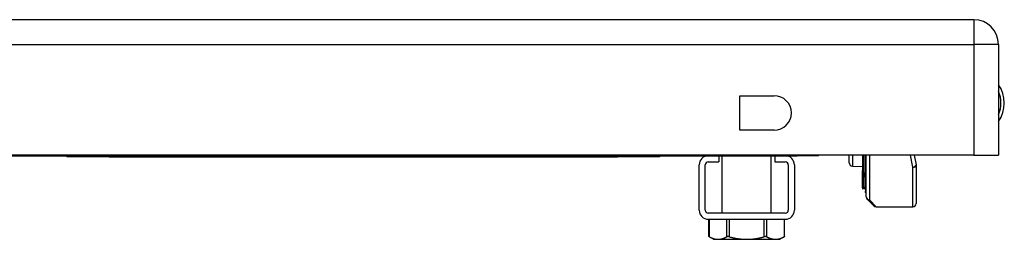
# Model space of a CAD drawing. Header units: inches. Extents: x 2.8 to 80.3, y 4.6 to 43.1.
# Tile 67 of 83: x 12.9 to 18.8, y 39.2 to 40.5. Entities that reach past the tile are written whole.
import ezdxf

# ---------------------------------------------------------------- set-up
doc = ezdxf.new("R2010")
doc.units = ezdxf.units.IN
doc.header["$MEASUREMENT"] = 0
doc.layers.add('Visible Edges(ANSI)', color=7, linetype='Continuous', lineweight=25)
doc.layers.add('Visible Tangent Edges(ANSI)', color=7, linetype='Continuous', lineweight=25)

msp = doc.modelspace()

# ---------------------------------------------------------------- linework, layer by layer
at = {"layer": 'Visible Edges(ANSI)'}
for p, q in [((18.5741, 40.4942), (2.9481, 40.4942)), ((18.7201, 40.3482), (18.7201, 39.6942)), ((17.1929, 39.8427), (17.1929, 40.0457)), ((17.1929, 40.0457), (17.3959, 40.0457)), ((17.3959, 39.8427), (17.1929, 39.8427)), ((18.5741, 39.6942), (2.9481, 39.6942)), ((3.9076, 39.6912), (17.5326, 39.6912)), ((13.2201, 39.6912), (13.2201, 39.6852)), ((13.4701, 39.6852), (13.2201, 39.6852)), ((13.4701, 39.6852), (16.4701, 39.6852)), ((16.7201, 39.6852), (16.4701, 39.6852)), ((16.7201, 39.6852), (16.7201, 39.6912)), ((17.007, 39.6553), (17.069, 39.6553)), ((17.069, 39.6912), (17.069, 39.6553)), ((17.0894, 39.3521), (17.0894, 39.6912)), ((17.3788, 39.3521), (17.3788, 39.6912)), ((17.3992, 39.6912), (17.3992, 39.6553)), ((17.3992, 39.6553), (17.4613, 39.6553)), ((17.6576, 39.6912), (17.5326, 39.6912)), ((17.6576, 39.6912), (17.6576, 39.6942)), ((17.8386, 39.6502), (17.8386, 39.6942)), ((17.9174, 39.6942), (17.9174, 39.6033)), ((17.9354, 39.5649), (17.9354, 39.6942)), ((17.9386, 39.449), (17.9386, 39.6942)), ((18.2225, 39.6942), (18.2335, 39.6372)), ((18.5741, 39.6942), (18.7201, 39.6942)), ((16.9531, 39.37), (16.9531, 39.6373)), ((16.989, 39.37), (16.989, 39.6373)), ((17.4792, 39.6373), (17.4792, 39.37)), ((17.5151, 39.6373), (17.5151, 39.37)), ((17.8577, 39.6302), (17.9174, 39.6276)), ((17.9174, 39.6033), (17.9174, 39.6025)), ((17.9174, 39.5851), (17.9174, 39.6025)), ((18.2339, 39.6334), (18.2339, 39.4093)), ((17.9174, 39.5851), (17.9174, 39.5818)), ((17.9174, 39.5818), (17.9174, 39.5807)), ((17.9174, 39.5807), (17.9174, 39.502)), ((17.9354, 39.5649), (17.9354, 39.4815)), ((17.9174, 39.502), (17.9174, 39.4952)), ((17.9248, 39.4974), (17.918, 39.4949)), ((17.9354, 39.4741), (17.9354, 39.4815)), ((17.984, 39.3954), (17.9444, 39.4351)), ((17.9979, 39.3897), (18.2142, 39.3897)), ((17.4613, 39.3521), (17.007, 39.3521)), ((17.007, 39.3162), (17.4613, 39.3162)), ((17.011, 39.2138), (17.011, 39.3162)), ((17.4572, 39.2138), (17.4572, 39.3162)), ((17.0382, 39.198), (17.011, 39.2138)), ((17.0382, 39.198), (17.0645, 39.198)), ((17.0645, 39.198), (17.2341, 39.198)), ((17.2341, 39.198), (17.4037, 39.198)), ((17.4037, 39.198), (17.43, 39.198)), ((17.43, 39.198), (17.4572, 39.2138))]:
    msp.add_line(p, q, dxfattribs=at)
at = {"layer": 'Visible Edges(ANSI)', "flags": 128}
for points in [[(17.0136, 39.2124), (17.0134, 39.2125), (17.0132, 39.2126), (17.013, 39.2127), (17.0128, 39.2128), (17.0127, 39.2129), (17.0125, 39.213), (17.0123, 39.2131), (17.0122, 39.2132), (17.012, 39.2132), (17.0119, 39.2133), (17.0118, 39.2134), (17.0117, 39.2134), (17.0116, 39.2135), (17.0115, 39.2135), (17.0114, 39.2136), (17.0113, 39.2136), (17.0112, 39.2137), (17.0112, 39.2137), (17.0111, 39.2137), (17.0111, 39.2137), (17.011, 39.2138), (17.011, 39.2138), (17.011, 39.2138), (17.011, 39.2138)], [(17.0136, 39.2124), (17.0159, 39.2112), (17.0182, 39.21), (17.0204, 39.209), (17.0226, 39.2079), (17.0248, 39.207), (17.027, 39.206), (17.0292, 39.2052), (17.0313, 39.2044), (17.0334, 39.2036), (17.0356, 39.2029), (17.0377, 39.2022), (17.0398, 39.2016), (17.0418, 39.201), (17.0439, 39.2005), (17.046, 39.2), (17.048, 39.1996), (17.0501, 39.1993), (17.0521, 39.1989), (17.0542, 39.1987), (17.0563, 39.1984), (17.0583, 39.1983), (17.0604, 39.1981), (17.0624, 39.1981), (17.0645, 39.198)], [(17.0645, 39.198), (17.0665, 39.1981), (17.0686, 39.1981), (17.0707, 39.1983), (17.0727, 39.1984), (17.0748, 39.1987), (17.0768, 39.1989), (17.0789, 39.1993), (17.0809, 39.1996), (17.083, 39.2), (17.0851, 39.2005), (17.0871, 39.201), (17.0892, 39.2016), (17.0913, 39.2022), (17.0934, 39.2029), (17.0955, 39.2036), (17.0976, 39.2044), (17.0998, 39.2052), (17.102, 39.206), (17.1041, 39.207), (17.1063, 39.2079), (17.1085, 39.209), (17.1108, 39.21), (17.1131, 39.2112), (17.1153, 39.2124)], [(17.1324, 39.2124), (17.1315, 39.2126), (17.1307, 39.2128), (17.1298, 39.213), (17.129, 39.2132), (17.1281, 39.2133), (17.1273, 39.2134), (17.1264, 39.2135), (17.1256, 39.2136), (17.1248, 39.2137), (17.124, 39.2137), (17.1233, 39.2138), (17.1225, 39.2138), (17.1218, 39.2138), (17.1211, 39.2137), (17.1204, 39.2137), (17.1198, 39.2136), (17.1191, 39.2135), (17.1185, 39.2134), (17.1179, 39.2133), (17.1173, 39.2132), (17.1168, 39.213), (17.1163, 39.2128), (17.1158, 39.2126), (17.1153, 39.2124)], [(17.1324, 39.2124), (17.137, 39.2112), (17.1415, 39.21), (17.146, 39.209), (17.1504, 39.2079), (17.1548, 39.207), (17.1592, 39.206), (17.1635, 39.2052), (17.1678, 39.2044), (17.172, 39.2036), (17.1763, 39.2029), (17.1805, 39.2022), (17.1847, 39.2016), (17.1888, 39.201), (17.193, 39.2005), (17.1971, 39.2), (17.2012, 39.1996), (17.2053, 39.1993), (17.2094, 39.1989), (17.2135, 39.1987), (17.2176, 39.1984), (17.2218, 39.1983), (17.2259, 39.1981), (17.23, 39.1981), (17.2341, 39.198)], [(17.2341, 39.198), (17.2382, 39.1981), (17.2423, 39.1981), (17.2465, 39.1983), (17.2506, 39.1984), (17.2547, 39.1987), (17.2588, 39.1989), (17.2629, 39.1993), (17.267, 39.1996), (17.2711, 39.2), (17.2753, 39.2005), (17.2794, 39.201), (17.2836, 39.2016), (17.2877, 39.2022), (17.292, 39.2029), (17.2962, 39.2036), (17.3004, 39.2044), (17.3047, 39.2052), (17.309, 39.206), (17.3134, 39.207), (17.3178, 39.2079), (17.3222, 39.209), (17.3267, 39.21), (17.3312, 39.2112), (17.3358, 39.2124)], [(17.3529, 39.2124), (17.3524, 39.2126), (17.352, 39.2128), (17.3514, 39.213), (17.3509, 39.2132), (17.3503, 39.2133), (17.3497, 39.2134), (17.3491, 39.2135), (17.3485, 39.2136), (17.3478, 39.2137), (17.3471, 39.2137), (17.3464, 39.2138), (17.3457, 39.2138), (17.3449, 39.2138), (17.3442, 39.2137), (17.3434, 39.2137), (17.3426, 39.2136), (17.3418, 39.2135), (17.3409, 39.2134), (17.3401, 39.2133), (17.3392, 39.2132), (17.3384, 39.213), (17.3375, 39.2128), (17.3367, 39.2126), (17.3358, 39.2124)], [(17.3529, 39.2124), (17.3552, 39.2112), (17.3574, 39.21), (17.3597, 39.209), (17.3619, 39.2079), (17.3641, 39.207), (17.3663, 39.206), (17.3684, 39.2052), (17.3706, 39.2044), (17.3727, 39.2036), (17.3748, 39.2029), (17.3769, 39.2022), (17.379, 39.2016), (17.3811, 39.201), (17.3832, 39.2005), (17.3852, 39.2), (17.3873, 39.1996), (17.3893, 39.1993), (17.3914, 39.1989), (17.3935, 39.1987), (17.3955, 39.1984), (17.3976, 39.1983), (17.3996, 39.1981), (17.4017, 39.1981), (17.4037, 39.198)], [(17.4037, 39.198), (17.4058, 39.1981), (17.4079, 39.1981), (17.4099, 39.1983), (17.412, 39.1984), (17.414, 39.1987), (17.4161, 39.1989), (17.4181, 39.1993), (17.4202, 39.1996), (17.4222, 39.2), (17.4243, 39.2005), (17.4264, 39.201), (17.4285, 39.2016), (17.4306, 39.2022), (17.4327, 39.2029), (17.4348, 39.2036), (17.4369, 39.2044), (17.439, 39.2052), (17.4412, 39.206), (17.4434, 39.207), (17.4456, 39.2079), (17.4478, 39.209), (17.45, 39.21), (17.4523, 39.2112), (17.4546, 39.2124)], [(17.4572, 39.2138), (17.4572, 39.2138), (17.4572, 39.2138), (17.4572, 39.2138), (17.4572, 39.2137), (17.4571, 39.2137), (17.4571, 39.2137), (17.457, 39.2137), (17.4569, 39.2136), (17.4568, 39.2136), (17.4568, 39.2135), (17.4567, 39.2135), (17.4566, 39.2134), (17.4564, 39.2134), (17.4563, 39.2133), (17.4562, 39.2132), (17.456, 39.2132), (17.4559, 39.2131), (17.4557, 39.213), (17.4556, 39.2129), (17.4554, 39.2128), (17.4552, 39.2127), (17.455, 39.2126), (17.4548, 39.2125), (17.4546, 39.2124)]]:
    msp.add_lwpolyline(points, dxfattribs=at)
at = {"layer": 'Visible Edges(ANSI)'}
for centre, radius, start, end in [((18.5741, 40.3482), 0.146, 0, 90), ((18.5671, 40.0022), 0.1875, 324.68636, 35.31364), ((17.3959, 39.9442), 0.1015, 270, 90), ((17.007, 39.6373), 0.0539, 90, 180), ((17.007, 39.6373), 0.018, 90, 180), ((17.4613, 39.6373), 0.0539, 0, 90), ((17.4613, 39.6373), 0.018, 0, 90), ((17.8586, 39.6502), 0.02, 180, 267.5), ((18.2142, 39.6334), 0.0197, 0, 10.94089), ((17.9178, 39.4952), 0.000394, 180, 290), ((17.9275, 39.49), 0.00787, 0, 110), ((17.9393, 39.4741), 0.00394, 180, 259.97953), ((17.9583, 39.449), 0.0197, 180, 225), ((17.007, 39.37), 0.0539, 180, 270), ((17.007, 39.37), 0.018, 180, 270), ((17.4613, 39.37), 0.018, 270, 0), ((17.4613, 39.37), 0.0539, 270, 0), ((17.9979, 39.4093), 0.0197, 225, 270), ((18.2142, 39.4093), 0.0197, 270, 0)]:
    msp.add_arc(centre, radius, start, end, dxfattribs=at)
at = {"layer": 'Visible Tangent Edges(ANSI)'}
for p, q in [((18.5741, 40.4942), (18.5741, 40.3482)), ((2.9481, 40.3482), (18.5741, 40.3482)), ((18.5741, 40.3482), (18.5741, 39.6942)), ((18.7201, 40.3482), (18.5741, 40.3482)), ((13.4701, 39.6852), (13.4701, 39.6912)), ((16.4701, 39.6912), (16.4701, 39.6852)), ((17.5326, 39.6942), (17.5326, 39.6912)), ((17.8577, 39.6942), (17.8577, 39.6302)), ((17.918, 39.6942), (17.918, 39.6029)), ((17.9248, 39.5874), (17.9248, 39.6942)), ((17.9583, 39.6942), (17.9583, 39.4309)), ((18.2142, 39.6229), (18.201, 39.6942)), ((17.9177, 39.6024), (17.9177, 39.5849)), ((17.9177, 39.5849), (17.9248, 39.5874)), ((17.9248, 39.5874), (17.9248, 39.504)), ((18.2142, 39.3897), (18.2142, 39.6229)), ((17.9177, 39.5817), (17.9177, 39.5849)), ((17.918, 39.5016), (17.918, 39.5803)), ((17.918, 39.5016), (17.9248, 39.504)), ((17.918, 39.5016), (17.918, 39.4949)), ((17.9248, 39.4974), (17.9248, 39.504)), ((17.9583, 39.4309), (17.9979, 39.3897)), ((17.0136, 39.2124), (17.0136, 39.3162)), ((17.1153, 39.3162), (17.1153, 39.2124)), ((17.1324, 39.2124), (17.1324, 39.3162)), ((17.3358, 39.3162), (17.3358, 39.2124)), ((17.3529, 39.2124), (17.3529, 39.3162)), ((17.4546, 39.3162), (17.4546, 39.2124))]:
    msp.add_line(p, q, dxfattribs=at)
at = {"layer": 'Visible Tangent Edges(ANSI)', "flags": 128}
for points in [[(17.9177, 39.6024), (17.9177, 39.6024), (17.9177, 39.6024), (17.9176, 39.6024), (17.9176, 39.6025), (17.9176, 39.6025), (17.9176, 39.6025), (17.9176, 39.6026), (17.9176, 39.6026), (17.9176, 39.6027), (17.9175, 39.6027), (17.9175, 39.6027), (17.9175, 39.6028), (17.9175, 39.6028), (17.9175, 39.6028), (17.9175, 39.6029), (17.9175, 39.6029), (17.9175, 39.603), (17.9175, 39.603), (17.9174, 39.6031), (17.9174, 39.6031), (17.9174, 39.6031), (17.9174, 39.6032), (17.9174, 39.6032), (17.9174, 39.6033)], [(17.9177, 39.6024), (17.9177, 39.6024), (17.9177, 39.6024), (17.9178, 39.6024), (17.9178, 39.6025), (17.9178, 39.6025), (17.9178, 39.6025), (17.9178, 39.6025), (17.9178, 39.6026), (17.9179, 39.6026), (17.9179, 39.6026), (17.9179, 39.6026), (17.9179, 39.6027), (17.9179, 39.6027), (17.9179, 39.6027), (17.9179, 39.6027), (17.9179, 39.6028), (17.9179, 39.6028), (17.9179, 39.6028), (17.9179, 39.6028), (17.918, 39.6029), (17.918, 39.6029), (17.918, 39.6029), (17.918, 39.6029), (17.918, 39.6029)], [(17.9174, 39.5807), (17.9174, 39.5807), (17.9174, 39.5807), (17.9174, 39.5808), (17.9174, 39.5808), (17.9175, 39.5808), (17.9175, 39.5808), (17.9175, 39.5809), (17.9175, 39.5809), (17.9175, 39.5809), (17.9175, 39.581), (17.9175, 39.581), (17.9175, 39.581), (17.9175, 39.5811), (17.9176, 39.5811), (17.9176, 39.5812), (17.9176, 39.5812), (17.9176, 39.5813), (17.9176, 39.5813), (17.9176, 39.5814), (17.9176, 39.5814), (17.9177, 39.5815), (17.9177, 39.5815), (17.9177, 39.5816), (17.9177, 39.5817)], [(17.918, 39.5803), (17.918, 39.5804), (17.918, 39.5804), (17.918, 39.5805), (17.9179, 39.5806), (17.9179, 39.5806), (17.9179, 39.5807), (17.9179, 39.5807), (17.9179, 39.5808), (17.9179, 39.5808), (17.9179, 39.5809), (17.9179, 39.581), (17.9179, 39.581), (17.9179, 39.5811), (17.9178, 39.5811), (17.9178, 39.5812), (17.9178, 39.5812), (17.9178, 39.5813), (17.9178, 39.5813), (17.9178, 39.5814), (17.9178, 39.5814), (17.9177, 39.5815), (17.9177, 39.5816), (17.9177, 39.5816), (17.9177, 39.5817)]]:
    msp.add_lwpolyline(points, dxfattribs=at)
at = {"layer": 'Visible Tangent Edges(ANSI)'}
msp.add_arc((18.5671, 40.0022), 0.1678, 335.74392, 24.25608, dxfattribs=at)
for centre, major_axis, ratio, start_param, end_param in [((17.9178, 39.6033), (-0.000394, 0), 0.836188, 0, 1.919862), ((17.9176, 39.6025), (-0.000197, 0), 0.839899, 0, 1.919862), ((17.9275, 39.5802), (0.00787, 0), 0.969342, 0, 1.919862), ((18.2142, 39.6334), (0.0193, 0.0037), 0.526442, 4.610972, 6.283185), ((18.2142, 39.6334), (0.0197, 0), 0.533433, 4.712389, 6.283185), ((17.9176, 39.5851), (-0.000197, 0), 0.969342, 0, 1.919862), ((17.9176, 39.5818), (-0.000197, 0), 0.969342, 0, 1.919862), ((17.9178, 39.5807), (-0.000394, 0), 0.969342, 0, 1.919862), ((17.9393, 39.5649), (-0.00394, 0), 0.969342, 0, 1.395906), ((17.9178, 39.502), (-0.000394, 0), 0.969342, 0, 1.919862), ((17.9275, 39.4969), (0.00787, 0), 0.969342, 0, 1.919862), ((17.9393, 39.4815), (-0.00394, 0), 0.969342, 0, 1.395906), ((17.9583, 39.449), (-0.0197, 0), 0.91745, 0, 1.570796), ((17.9583, 39.449), (-0.0139, -0.0139), 0.852462, 0, 0.864875)]:
    msp.add_ellipse(centre, major_axis=major_axis, ratio=ratio, start_param=start_param, end_param=end_param, dxfattribs=at)

doc.saveas('drawing.dxf')
